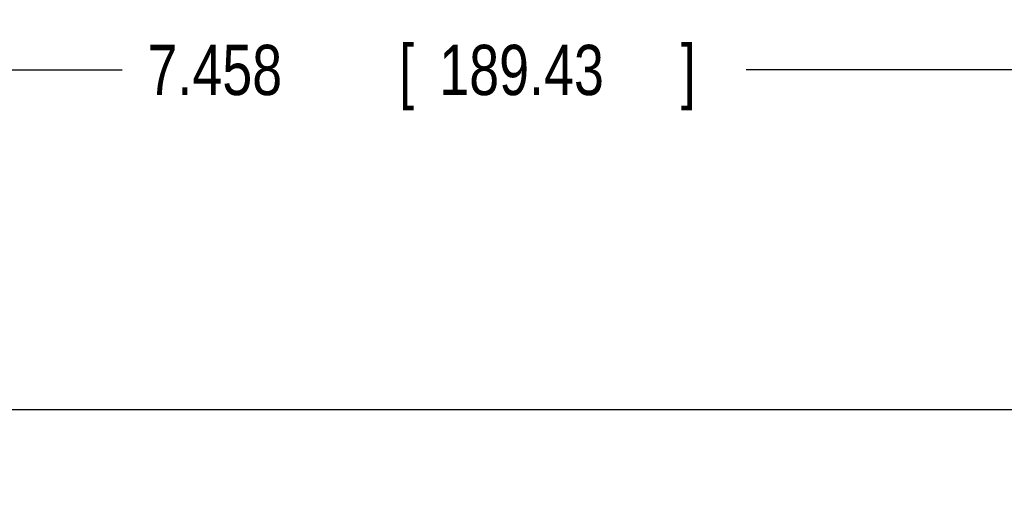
# Model space of a CAD drawing. Header units: inches. Extents: x 0.2 to 16.8, y 0.1 to 10.8.
# Tile 2 of 20: x 5.1 to 7.6, y 7.1 to 8.3. Entities that reach past the tile are written whole.
import ezdxf

# ---------------------------------------------------------------- set-up
doc = ezdxf.new("R2010")
doc.units = ezdxf.units.IN
doc.header["$LTSCALE"] = 0.935
doc.header["$MEASUREMENT"] = 0
doc.layers.get('0').update_dxf_attribs({"linetype": 'CONTINUOUS'})
doc.layers.add('DIMENSIONS', color=7, linetype='CONTINUOUS')
doc.styles.get("Standard").update_dxf_attribs({"font": 'txt', "width": 0.8})
doc.dimstyles.new('DIMSTYLE_1', dxfattribs={"dimtxt": 0.125, "dimasz": 0.18, "dimexe": 0.18, "dimexo": 0.0625, "dimgap": 0.09, "dimtad": 0, "dimtih": 1, "dimtoh": 1, "dimdec": 3, "dimzin": 4, "dimdsep": 46, "dimtxsty": 'STANDARD', "dimblk": '_FILLED', "dimblk1": '_FILLED', "dimblk2": '_FILLED', "dimcen": 0.09, "dimadec": 0, "dimazin": 0, "dimtp": 0.01, "dimtm": 0.01, "dimtfac": 1, "dimtdec": 3, "dimtofl": 0, "dimtmove": 0, "dimatfit": 3, "dimldrblk": '_FILLED', "dimfxl": 1, "dimtolj": 1, "dimtzin": 4, "dimarcsym": 0})

# ---------------------------------------------------------------- blocks, each defined once
blk = doc.blocks.new('_FILLED')
at = {"color": 0, "linetype": 'BYBLOCK'}
blk.add_solid([(0, 0), (-1, 0.174), (-1, -0.174)], dxfattribs=at)
blk = doc.blocks.new('*D0')
at = {"layer": 'DIMENSIONS', "color": 2, "linetype": 'CONTINUOUS'}
for p, q in [((2.4014, 7.142), (2.4014, 8.3245)), ((9.8594, 7.337), (9.8594, 8.3245)), ((2.4014, 8.1995), (5.3872, 8.1995)), ((9.8594, 8.1995), (6.9372, 8.1995))]:
    blk.add_line(p, q, dxfattribs=at)
at = {"layer": 'DIMENSIONS', "color": 2, "linetype": 'CONTINUOUS', "xscale": 0.18, "yscale": 0.18, "zscale": 0.18, "rotation": 180}
blk.add_blockref('_FILLED', (2.4014, 8.1995), dxfattribs=at)
at = {"layer": 'DIMENSIONS', "color": 2, "linetype": 'CONTINUOUS', "xscale": 0.18, "yscale": 0.18, "zscale": 0.18}
blk.add_blockref('_FILLED', (9.8594, 8.1995), dxfattribs=at)
at = {"layer": 'DIMENSIONS', "color": 2, "linetype": 'CONTINUOUS', "width": 0.8}
for s, p in [('[', (6.0747, 8.137)), (']', (6.7747, 8.137)), ('7.458', (5.4497, 8.137)), ('189.43', (6.1747, 8.137))]:
    blk.add_text(s, height=0.125, dxfattribs=at).set_placement(p)

msp = doc.modelspace()

# ---------------------------------------------------------------- linework, layer by layer
at = {"color": 7, "linetype": 'CONTINUOUS'}
msp.add_line((8.4144, 7.3545), (2.7264, 7.3545), dxfattribs=at)

# ---------------------------------------------------------------- dimensions: what is measured, and where the dimension line sits
at = {"layer": 'DIMENSIONS', "color": 2, "linetype": 'CONTINUOUS'}
dim = msp.add_linear_dim(base=(9.8594, 8.1995), p1=(2.4014, 7.142), p2=(9.8594, 7.337), dimstyle='DIMSTYLE_1', dxfattribs=at)
dim.commit()
dim.dimension.update_dxf_attribs({"geometry": '*D0', "text_midpoint": (6.1622, 8.1995), "dimtype": 160})

doc.saveas('drawing.dxf')
